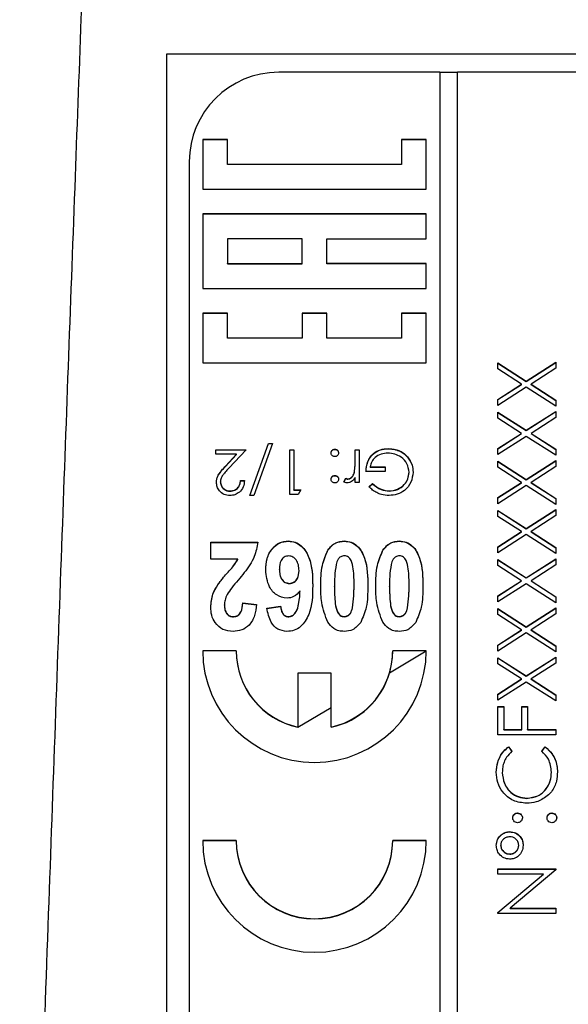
# Model space of a CAD drawing. Header units: millimetres. Extents: x 376 to 1489, y -51 to 902.
# Tile 22 of 30: x 1079 to 1092, y 433 to 455. Entities that reach past the tile are written whole.
import ezdxf

# ---------------------------------------------------------------- set-up
doc = ezdxf.new("R2010")
doc.units = ezdxf.units.MM

msp = doc.modelspace()

# ---------------------------------------------------------------- linework, layer by layer
at = {"color": 7, "linetype": 'Continuous', "lineweight": 25}
for p, q in [((1082.769, 454.527), (1103.769, 454.527)), ((1082.769, 416.973), (1082.769, 454.527)), ((1088.869, 454.112), (1085.269, 454.112)), ((1088.869, 454.112), (1088.869, 414.165)), ((1089.269, 454.106), (1088.869, 454.106)), ((1089.269, 414.165), (1089.269, 454.112)), ((1101.269, 454.112), (1089.269, 454.112)), ((1084.124, 452.608), (1083.569, 452.608)), ((1083.569, 452.608), (1083.569, 451.499)), ((1084.124, 452.603), (1083.569, 452.603)), ((1084.124, 452.053), (1084.124, 452.608)), ((1088.569, 452.608), (1088.013, 452.608)), ((1088.013, 452.608), (1088.013, 452.053)), ((1088.569, 452.603), (1088.013, 452.603)), ((1088.569, 451.499), (1088.569, 452.608)), ((1083.269, 452.114), (1083.269, 416.162)), ((1088.013, 452.053), (1084.124, 452.053)), ((1084.124, 452.048), (1084.124, 452.053)), ((1088.013, 452.048), (1084.124, 452.048)), ((1088.013, 452.048), (1088.013, 452.053)), ((1083.569, 451.499), (1088.569, 451.499)), ((1088.569, 450.944), (1083.569, 450.944)), ((1083.569, 450.944), (1083.569, 449.279)), ((1088.569, 450.939), (1083.569, 450.939)), ((1088.569, 450.389), (1088.569, 450.944)), ((1085.791, 450.389), (1084.124, 450.389)), ((1084.124, 450.389), (1084.124, 449.834)), ((1085.791, 449.834), (1085.791, 450.389)), ((1086.346, 449.834), (1086.346, 450.389)), ((1086.346, 450.389), (1088.569, 450.389)), ((1084.124, 449.829), (1084.124, 449.834)), ((1084.124, 449.834), (1085.791, 449.834)), ((1084.124, 449.829), (1085.791, 449.829)), ((1085.791, 449.829), (1085.791, 449.834)), ((1088.569, 449.834), (1086.346, 449.834)), ((1086.346, 449.829), (1086.346, 449.834)), ((1088.569, 449.829), (1086.346, 449.829)), ((1088.569, 449.279), (1088.569, 449.834)), ((1083.569, 449.279), (1088.569, 449.279)), ((1084.124, 448.724), (1083.569, 448.724)), ((1083.569, 448.724), (1083.569, 447.615)), ((1084.124, 448.719), (1083.569, 448.719)), ((1084.124, 448.17), (1084.124, 448.724)), ((1086.346, 448.724), (1085.791, 448.724)), ((1085.791, 448.724), (1085.791, 448.17)), ((1086.346, 448.719), (1085.791, 448.719)), ((1086.346, 448.17), (1086.346, 448.724)), ((1088.569, 448.724), (1088.013, 448.724)), ((1088.013, 448.724), (1088.013, 448.17)), ((1088.569, 448.719), (1088.013, 448.719)), ((1088.569, 447.615), (1088.569, 448.724)), ((1085.791, 448.17), (1084.124, 448.17)), ((1084.124, 448.164), (1084.124, 448.17)), ((1085.791, 448.164), (1084.124, 448.164)), ((1085.791, 448.164), (1085.791, 448.17)), ((1088.013, 448.17), (1086.346, 448.17)), ((1086.346, 448.164), (1086.346, 448.17)), ((1088.013, 448.164), (1086.346, 448.164)), ((1088.013, 448.164), (1088.013, 448.17)), ((1083.569, 447.615), (1088.569, 447.615)), ((1090.169, 447.612), (1090.806, 447.205)), ((1090.169, 447.478), (1090.169, 447.612)), ((1090.169, 447.607), (1090.806, 447.2)), ((1090.806, 447.205), (1091.469, 447.629)), ((1090.806, 447.2), (1091.469, 447.624)), ((1091.469, 447.629), (1091.469, 447.494)), ((1090.7, 447.138), (1090.169, 447.478)), ((1091.469, 447.494), (1090.911, 447.138)), ((1090.169, 446.798), (1090.7, 447.138)), ((1090.169, 446.793), (1090.7, 447.133)), ((1090.7, 447.133), (1090.7, 447.138)), ((1090.806, 447.2), (1090.806, 447.205)), ((1090.911, 447.138), (1091.469, 446.781)), ((1090.911, 447.133), (1090.911, 447.138)), ((1090.911, 447.133), (1091.469, 446.776)), ((1090.806, 447.071), (1090.169, 446.663)), ((1091.469, 446.647), (1090.806, 447.071)), ((1090.169, 446.663), (1090.169, 446.798)), ((1091.469, 446.781), (1091.469, 446.647)), ((1090.169, 446.514), (1090.806, 446.107)), ((1090.169, 446.379), (1090.169, 446.514)), ((1090.169, 446.508), (1090.806, 446.101)), ((1090.806, 446.107), (1091.469, 446.53)), ((1090.806, 446.101), (1091.469, 446.525)), ((1091.469, 446.53), (1091.469, 446.396)), ((1090.7, 446.039), (1090.169, 446.379)), ((1091.469, 446.396), (1090.911, 446.039)), ((1090.169, 445.699), (1090.7, 446.039)), ((1090.169, 445.694), (1090.7, 446.034)), ((1090.7, 446.034), (1090.7, 446.039)), ((1090.806, 446.101), (1090.806, 446.107)), ((1090.911, 446.039), (1091.469, 445.683)), ((1090.911, 446.034), (1090.911, 446.039)), ((1090.911, 446.034), (1091.469, 445.677)), ((1084.62, 444.649), (1085.038, 445.814)), ((1084.622, 444.649), (1085.038, 445.809)), ((1085.133, 445.814), (1084.714, 444.649)), ((1085.038, 445.814), (1085.133, 445.814)), ((1085.038, 445.809), (1085.038, 445.814)), ((1085.038, 445.809), (1085.131, 445.809)), ((1090.806, 445.972), (1090.169, 445.565)), ((1091.469, 445.548), (1090.806, 445.972)), ((1083.864, 445.673), (1084.543, 445.673)), ((1083.864, 445.571), (1083.864, 445.673)), ((1083.864, 445.668), (1084.538, 445.668)), ((1084.543, 445.673), (1084.155, 445.26)), ((1085.517, 445.673), (1085.607, 445.673)), ((1085.517, 444.674), (1085.517, 445.673)), ((1085.517, 445.668), (1085.607, 445.668)), ((1085.607, 445.673), (1085.607, 444.777)), ((1086.524, 445.681), (1086.524, 445.686)), ((1086.979, 445.673), (1087.069, 445.673)), ((1086.979, 445.428), (1086.979, 445.673)), ((1086.979, 445.668), (1087.069, 445.668)), ((1087.069, 445.673), (1087.069, 444.943)), ((1087.718, 445.693), (1087.718, 445.699)), ((1090.169, 445.565), (1090.169, 445.699)), ((1091.469, 445.683), (1091.469, 445.548)), ((1084.329, 445.571), (1083.864, 445.571)), ((1084.079, 445.304), (1084.329, 445.571)), ((1084.079, 445.299), (1084.329, 445.565)), ((1084.329, 445.565), (1084.329, 445.571)), ((1086.979, 445.423), (1086.979, 445.428)), ((1088.151, 445.505), (1088.151, 445.51)), ((1090.169, 445.415), (1090.806, 445.008)), ((1090.169, 445.281), (1090.169, 445.415)), ((1090.169, 445.41), (1090.806, 445.003)), ((1090.806, 445.008), (1091.469, 445.432)), ((1090.806, 445.003), (1091.469, 445.426)), ((1091.469, 445.432), (1091.469, 445.297)), ((1084.079, 445.299), (1084.079, 445.304)), ((1086.963, 445.172), (1086.963, 445.177)), ((1087.646, 445.186), (1087.223, 445.186)), ((1087.312, 445.289), (1087.646, 445.289)), ((1087.312, 445.284), (1087.312, 445.289)), ((1087.312, 445.284), (1087.646, 445.284)), ((1087.646, 445.289), (1087.646, 445.186)), ((1088.184, 445.164), (1088.184, 445.169)), ((1090.7, 444.941), (1090.169, 445.281)), ((1091.469, 445.297), (1090.911, 444.941)), ((1083.966, 444.948), (1083.966, 444.954)), ((1084.415, 444.982), (1084.505, 444.982)), ((1084.415, 444.976), (1084.415, 444.982)), ((1084.415, 444.976), (1084.505, 444.976)), ((1086.524, 445.092), (1086.524, 445.097)), ((1086.723, 444.955), (1086.772, 445.033)), ((1086.723, 444.95), (1086.772, 445.028)), ((1086.772, 445.028), (1086.772, 445.033)), ((1086.818, 445.015), (1086.818, 445.02)), ((1086.979, 444.943), (1086.979, 445.051)), ((1087.069, 444.943), (1086.979, 444.943)), ((1087.287, 444.845), (1087.364, 444.918)), ((1087.364, 444.912), (1087.364, 444.918)), ((1090.169, 444.601), (1090.7, 444.941)), ((1090.169, 444.596), (1090.7, 444.935)), ((1090.7, 444.935), (1090.7, 444.941)), ((1090.806, 445.003), (1090.806, 445.008)), ((1090.911, 444.941), (1091.469, 444.584)), ((1090.911, 444.935), (1090.911, 444.941)), ((1090.911, 444.935), (1091.469, 444.579)), ((1084.183, 444.746), (1084.183, 444.751)), ((1085.607, 444.777), (1085.761, 444.777)), ((1085.607, 444.772), (1085.607, 444.777)), ((1085.607, 444.772), (1085.758, 444.772)), ((1085.761, 444.777), (1085.702, 444.674)), ((1087.287, 444.84), (1087.364, 444.912)), ((1087.739, 444.746), (1087.739, 444.751)), ((1090.806, 444.874), (1090.169, 444.466)), ((1091.469, 444.45), (1090.806, 444.874)), ((1084.714, 444.649), (1084.62, 444.649)), ((1085.702, 444.674), (1085.517, 444.674)), ((1090.169, 444.466), (1090.169, 444.601)), ((1091.469, 444.584), (1091.469, 444.45)), ((1090.169, 444.316), (1090.806, 443.909)), ((1090.169, 444.182), (1090.169, 444.316)), ((1090.169, 444.311), (1090.806, 443.904)), ((1090.806, 443.909), (1091.469, 444.333)), ((1090.806, 443.904), (1091.469, 444.328)), ((1091.469, 444.333), (1091.469, 444.199)), ((1090.7, 443.842), (1090.169, 444.182)), ((1091.469, 444.199), (1090.911, 443.842)), ((1090.169, 443.502), (1090.7, 443.842)), ((1090.169, 443.497), (1090.7, 443.837)), ((1090.7, 443.837), (1090.7, 443.842)), ((1090.806, 443.904), (1090.806, 443.909)), ((1090.911, 443.842), (1091.469, 443.486)), ((1090.911, 443.837), (1090.911, 443.842)), ((1090.911, 443.837), (1091.469, 443.48)), ((1083.748, 443.607), (1084.799, 443.607)), ((1083.748, 443.223), (1083.748, 443.607)), ((1083.748, 443.602), (1084.799, 443.602)), ((1085.485, 443.628), (1085.485, 443.633)), ((1086.735, 443.628), (1086.735, 443.633)), ((1087.966, 443.628), (1087.966, 443.633)), ((1090.806, 443.775), (1090.169, 443.368)), ((1091.469, 443.351), (1090.806, 443.775)), ((1086.369, 443.425), (1086.369, 443.43)), ((1087.6, 443.425), (1087.6, 443.43)), ((1090.169, 443.368), (1090.169, 443.502)), ((1091.469, 443.486), (1091.469, 443.351)), ((1084.352, 443.223), (1083.748, 443.223)), ((1084.352, 443.218), (1084.352, 443.223)), ((1090.169, 443.218), (1090.806, 442.811)), ((1090.169, 443.083), (1090.169, 443.218)), ((1090.169, 443.213), (1090.806, 442.806)), ((1090.806, 442.811), (1091.469, 443.235)), ((1090.806, 442.806), (1091.469, 443.229)), ((1091.469, 443.235), (1091.469, 443.1)), ((1085.287, 442.996), (1085.287, 443.001)), ((1085.723, 442.967), (1085.723, 442.973)), ((1090.7, 442.744), (1090.169, 443.083)), ((1091.469, 443.1), (1090.911, 442.744)), ((1090.169, 442.404), (1090.7, 442.744)), ((1090.169, 442.398), (1090.7, 442.738)), ((1090.7, 442.738), (1090.7, 442.744)), ((1090.806, 442.806), (1090.806, 442.811)), ((1090.911, 442.744), (1091.469, 442.387)), ((1090.911, 442.738), (1090.911, 442.744)), ((1090.911, 442.738), (1091.469, 442.382)), ((1083.905, 442.649), (1083.905, 442.654)), ((1085.506, 442.68), (1085.506, 442.685)), ((1085.746, 442.515), (1085.746, 442.52)), ((1086.517, 442.617), (1086.517, 442.622)), ((1086.953, 442.617), (1086.953, 442.622)), ((1087.748, 442.617), (1087.748, 442.622)), ((1088.184, 442.617), (1088.184, 442.622)), ((1090.806, 442.676), (1090.169, 442.269)), ((1091.469, 442.253), (1090.806, 442.676)), ((1090.169, 442.269), (1090.169, 442.404)), ((1091.469, 442.387), (1091.469, 442.253)), ((1084.056, 442.2), (1084.056, 442.205)), ((1084.466, 442.25), (1084.774, 442.212)), ((1084.466, 442.245), (1084.466, 442.25)), ((1084.466, 442.245), (1084.774, 442.207)), ((1085.005, 442.131), (1085.312, 442.173)), ((1085.005, 442.126), (1085.312, 442.168)), ((1085.312, 442.168), (1085.312, 442.173)), ((1086.918, 442.134), (1086.918, 442.139)), ((1088.149, 442.134), (1088.149, 442.139)), ((1090.169, 442.119), (1090.806, 441.712)), ((1090.169, 441.985), (1090.169, 442.119)), ((1090.169, 442.114), (1090.806, 441.707)), ((1090.806, 441.712), (1091.469, 442.136)), ((1090.806, 441.707), (1091.469, 442.131)), ((1091.469, 442.136), (1091.469, 442.002)), ((1084.256, 441.938), (1084.256, 441.943)), ((1085.492, 441.938), (1085.492, 441.943)), ((1086.735, 441.938), (1086.735, 441.943)), ((1087.966, 441.938), (1087.966, 441.943)), ((1090.7, 441.645), (1090.169, 441.985)), ((1091.469, 442.002), (1090.911, 441.645)), ((1090.169, 441.305), (1090.7, 441.645)), ((1090.169, 441.3), (1090.7, 441.64)), ((1090.7, 441.64), (1090.7, 441.645)), ((1090.806, 441.707), (1090.806, 441.712)), ((1090.911, 441.645), (1091.469, 441.288)), ((1090.911, 441.64), (1090.911, 441.645)), ((1090.911, 441.64), (1091.469, 441.283)), ((1090.806, 441.578), (1090.169, 441.171)), ((1091.469, 441.154), (1090.806, 441.578)), ((1084.319, 441.179), (1083.569, 441.179)), ((1084.319, 441.174), (1083.569, 441.174)), ((1084.319, 441.174), (1084.319, 441.179)), ((1087.75, 440.687), (1088.569, 441.174)), ((1088.569, 441.179), (1087.819, 441.179)), ((1087.819, 441.174), (1087.819, 441.179)), ((1088.569, 441.174), (1087.819, 441.174)), ((1090.169, 441.171), (1090.169, 441.305)), ((1091.469, 441.288), (1091.469, 441.154)), ((1090.169, 441.021), (1090.806, 440.614)), ((1090.169, 440.886), (1090.169, 441.021)), ((1090.169, 441.016), (1090.806, 440.609)), ((1090.806, 440.614), (1091.469, 441.038)), ((1090.806, 440.609), (1091.469, 441.032)), ((1091.469, 441.038), (1091.469, 440.903)), ((1090.7, 440.547), (1090.169, 440.886)), ((1091.469, 440.903), (1090.911, 440.547)), ((1086.444, 440.68), (1085.694, 440.68)), ((1085.694, 440.68), (1085.694, 439.472)), ((1086.444, 440.674), (1085.694, 440.674)), ((1086.444, 439.472), (1086.444, 440.68)), ((1090.169, 440.207), (1090.7, 440.547)), ((1090.169, 440.201), (1090.7, 440.541)), ((1090.7, 440.541), (1090.7, 440.547)), ((1090.806, 440.609), (1090.806, 440.614)), ((1090.911, 440.547), (1091.469, 440.19)), ((1090.911, 440.541), (1090.911, 440.547)), ((1090.911, 440.541), (1091.469, 440.185)), ((1090.806, 440.479), (1090.169, 440.072)), ((1091.469, 440.055), (1090.806, 440.479)), ((1090.169, 440.072), (1090.169, 440.207)), ((1091.469, 440.19), (1091.469, 440.055)), ((1085.694, 439.467), (1086.444, 439.912)), ((1090.169, 439.931), (1090.302, 439.931)), ((1090.169, 439.298), (1090.169, 439.931)), ((1090.169, 439.925), (1090.302, 439.925)), ((1090.302, 439.931), (1090.302, 439.415)), ((1090.702, 439.931), (1090.835, 439.931)), ((1090.702, 439.415), (1090.702, 439.931)), ((1090.702, 439.925), (1090.835, 439.925)), ((1090.835, 439.931), (1090.835, 439.415)), ((1085.694, 439.467), (1085.694, 439.472)), ((1086.444, 439.467), (1086.444, 439.472)), ((1090.302, 439.415), (1090.702, 439.415)), ((1090.302, 439.41), (1090.302, 439.415)), ((1090.702, 439.41), (1090.702, 439.415)), ((1090.835, 439.415), (1091.469, 439.415)), ((1090.835, 439.41), (1090.835, 439.415)), ((1091.469, 439.415), (1091.469, 439.298)), ((1091.469, 439.298), (1090.169, 439.298)), ((1090.302, 439.41), (1090.702, 439.41)), ((1090.835, 439.41), (1091.469, 439.41)), ((1090.407, 439.032), (1090.485, 438.93)), ((1090.407, 439.027), (1090.407, 439.032)), ((1090.407, 439.027), (1090.485, 438.925)), ((1091.152, 438.93), (1091.229, 439.032)), ((1091.152, 438.925), (1091.229, 439.027)), ((1091.229, 439.027), (1091.229, 439.032)), ((1090.269, 438.453), (1090.269, 438.458)), ((1091.369, 438.461), (1091.369, 438.466)), ((1090.82, 437.878), (1090.82, 437.883)), ((1090.61, 437.545), (1090.61, 437.551)), ((1091.377, 437.545), (1091.377, 437.551)), ((1090.435, 437.129), (1090.435, 437.134)), ((1084.319, 436.935), (1083.569, 436.935)), ((1084.319, 436.93), (1083.569, 436.93)), ((1084.319, 436.93), (1084.319, 436.935)), ((1088.569, 436.935), (1087.819, 436.935)), ((1087.819, 436.93), (1087.819, 436.935)), ((1088.569, 436.93), (1087.819, 436.93)), ((1090.235, 436.824), (1090.235, 436.829)), ((1090.635, 436.823), (1090.635, 436.828)), ((1090.435, 436.63), (1090.435, 436.635)), ((1090.169, 436.302), (1091.469, 436.302)), ((1090.169, 436.186), (1090.169, 436.302)), ((1090.169, 436.297), (1091.469, 436.297)), ((1091.192, 436.186), (1090.169, 436.186)), ((1090.169, 435.328), (1091.192, 436.186)), ((1090.169, 435.323), (1091.192, 436.181)), ((1091.469, 436.276), (1090.448, 435.42)), ((1091.192, 436.181), (1091.192, 436.186)), ((1091.469, 436.302), (1091.469, 436.276)), ((1090.169, 435.304), (1090.169, 435.328)), ((1091.469, 435.304), (1090.169, 435.304)), ((1090.448, 435.42), (1091.469, 435.42)), ((1090.448, 435.415), (1090.448, 435.42)), ((1090.448, 435.415), (1091.469, 435.415)), ((1091.469, 435.42), (1091.469, 435.304))]:
    msp.add_line(p, q, dxfattribs=at)
for centre, radius, start, end in [((1085.267, 452.113), 1.999, 89.9617, 179.9616), ((1086.069, 441.182), 2.5, 180.0617, 359.9383), ((1086.067, 441.18), 1.748, 180.0276, 257.6737), ((1086.067, 441.175), 1.748, 180.0276, 257.6737), ((1086.07, 441.18), 1.748, 282.3263, 359.9724), ((1086.073, 441.174), 1.745, 343.8203, 359.9997), ((1086.07, 441.175), 1.749, 282.3379, 343.8005), ((1086.069, 436.937), 2.5, 180.0617, 359.9383), ((1086.069, 436.937), 1.75, 180.0617, 359.9383), ((1086.069, 436.931), 1.75, 180.0617, 359.9383)]:
    msp.add_arc(centre, radius, start, end, dxfattribs=at)
for points, knots in [([(1080.999, 459.324), (1080.904, 456.808), (1080.709, 451.622), (1080.416, 443.612), (1080.111, 435.142), (1079.796, 426.211), (1079.586, 420.103), (1079.477, 416.973)], [0, 0, 0, 0, 0.178264, 0.367396, 0.567396, 0.778264, 1, 1, 1, 1]), ([(1086.44, 445.603), (1086.442, 445.615), (1086.445, 445.639), (1086.468, 445.666), (1086.495, 445.683), (1086.514, 445.685), (1086.524, 445.686)], [0, 0, 0, 0, 0.279515, 0.559486, 0.779684, 1, 1, 1, 1]), ([(1086.44, 445.597), (1086.442, 445.61), (1086.445, 445.634), (1086.468, 445.661), (1086.495, 445.678), (1086.514, 445.68), (1086.524, 445.681)], [0, 0, 0, 0, 0.279515, 0.559486, 0.779684, 1, 1, 1, 1]), ([(1086.524, 445.519), (1086.511, 445.521), (1086.487, 445.524), (1086.46, 445.546), (1086.443, 445.574), (1086.441, 445.593), (1086.44, 445.603)], [0, 0, 0, 0, 0.279602, 0.559212, 0.779475, 1, 1, 1, 1]), ([(1086.524, 445.686), (1086.536, 445.684), (1086.561, 445.681), (1086.588, 445.659), (1086.604, 445.631), (1086.606, 445.612), (1086.607, 445.603)], [0, 0, 0, 0, 0.279628, 0.559268, 0.779583, 1, 1, 1, 1]), ([(1086.524, 445.681), (1086.536, 445.679), (1086.561, 445.676), (1086.588, 445.653), (1086.604, 445.626), (1086.606, 445.607), (1086.607, 445.597)], [0, 0, 0, 0, 0.279628, 0.559268, 0.779583, 1, 1, 1, 1]), ([(1086.607, 445.603), (1086.606, 445.59), (1086.603, 445.566), (1086.58, 445.539), (1086.553, 445.522), (1086.533, 445.52), (1086.524, 445.519)], [0, 0, 0, 0, 0.279576, 0.559284, 0.779552, 1, 1, 1, 1]), ([(1087.223, 445.186), (1087.229, 445.262), (1087.241, 445.412), (1087.367, 445.59), (1087.54, 445.686), (1087.659, 445.695), (1087.718, 445.699)], [0, 0, 0, 0, 0.280351, 0.559367, 0.779371, 1, 1, 1, 1]), ([(1087.223, 445.181), (1087.229, 445.257), (1087.241, 445.407), (1087.367, 445.585), (1087.54, 445.681), (1087.659, 445.689), (1087.718, 445.693)], [0, 0, 0, 0, 0.280351, 0.559367, 0.779371, 1, 1, 1, 1]), ([(1087.71, 445.596), (1087.658, 445.592), (1087.555, 445.584), (1087.429, 445.51), (1087.341, 445.407), (1087.322, 445.328), (1087.312, 445.289)], [0, 0, 0, 0, 0.280258, 0.55994, 0.779939, 1, 1, 1, 1]), ([(1088.184, 445.169), (1088.174, 445.235), (1088.153, 445.367), (1088.021, 445.507), (1087.866, 445.584), (1087.762, 445.592), (1087.71, 445.596)], [0, 0, 0, 0, 0.2790509, 0.5585815, 0.779235, 1, 1, 1, 1]), ([(1087.718, 445.699), (1087.773, 445.695), (1087.865, 445.69), (1087.985, 445.645), (1088.077, 445.588), (1088.127, 445.536), (1088.151, 445.51)], [0, 0, 0, 0, 0.339789, 0.559872, 0.779908, 1, 1, 1, 1]), ([(1087.718, 445.693), (1087.773, 445.69), (1087.865, 445.685), (1087.985, 445.64), (1088.077, 445.583), (1088.127, 445.531), (1088.151, 445.505)], [0, 0, 0, 0, 0.339789, 0.559872, 0.779908, 1, 1, 1, 1]), ([(1086.963, 445.177), (1086.969, 445.224), (1086.979, 445.307), (1086.979, 445.391), (1086.979, 445.428)], [0, 0, 0, 0, 0.5596373, 1, 1, 1, 1]), ([(1086.963, 445.172), (1086.969, 445.219), (1086.979, 445.302), (1086.979, 445.386), (1086.979, 445.423)], [0, 0, 0, 0, 0.559637, 1, 1, 1, 1]), ([(1088.151, 445.51), (1088.191, 445.453), (1088.261, 445.351), (1088.27, 445.227), (1088.274, 445.173)], [0, 0, 0, 0, 0.559317, 1, 1, 1, 1]), ([(1088.151, 445.505), (1088.191, 445.447), (1088.261, 445.345), (1088.27, 445.222), (1088.274, 445.168)], [0, 0, 0, 0, 0.559317, 1, 1, 1, 1]), ([(1083.876, 444.946), (1083.882, 444.994), (1083.892, 445.073), (1083.957, 445.164), (1084.015, 445.236), (1084.058, 445.281), (1084.079, 445.304)], [0, 0, 0, 0, 0.338375, 0.558753, 0.77936, 1, 1, 1, 1]), ([(1083.876, 444.94), (1083.882, 444.988), (1083.892, 445.068), (1083.957, 445.159), (1084.015, 445.231), (1084.058, 445.276), (1084.079, 445.299)], [0, 0, 0, 0, 0.338375, 0.558753, 0.7793598, 1, 1, 1, 1]), ([(1084.155, 445.26), (1084.126, 445.229), (1084.079, 445.179), (1084.018, 445.106), (1083.974, 445.035), (1083.969, 444.981), (1083.966, 444.954)], [0, 0, 0, 0, 0.340542, 0.56085, 0.780599, 1, 1, 1, 1]), ([(1086.818, 445.02), (1086.839, 445.025), (1086.881, 445.034), (1086.936, 445.093), (1086.953, 445.145), (1086.963, 445.177)], [0, 0, 0, 0, 0.278435, 0.558783, 1, 1, 1, 1]), ([(1086.818, 445.015), (1086.839, 445.019), (1086.881, 445.028), (1086.936, 445.087), (1086.953, 445.14), (1086.963, 445.172)], [0, 0, 0, 0, 0.278435, 0.558783, 1, 1, 1, 1]), ([(1088.274, 445.173), (1088.264, 445.095), (1088.244, 444.938), (1088.1, 444.763), (1087.921, 444.664), (1087.798, 444.654), (1087.736, 444.649)], [0, 0, 0, 0, 0.279585, 0.559075, 0.779415, 1, 1, 1, 1]), ([(1087.739, 444.751), (1087.802, 444.759), (1087.929, 444.774), (1088.076, 444.881), (1088.167, 445.02), (1088.178, 445.12), (1088.184, 445.169)], [0, 0, 0, 0, 0.279854, 0.559567, 0.779843, 1, 1, 1, 1]), ([(1087.739, 444.746), (1087.802, 444.754), (1087.929, 444.769), (1088.076, 444.876), (1088.167, 445.015), (1088.178, 445.114), (1088.184, 445.164)], [0, 0, 0, 0, 0.279854, 0.559567, 0.779843, 1, 1, 1, 1]), ([(1084.178, 444.649), (1084.134, 444.653), (1084.045, 444.661), (1083.946, 444.742), (1083.886, 444.841), (1083.88, 444.911), (1083.876, 444.946)], [0, 0, 0, 0, 0.279891, 0.559188, 0.779573, 1, 1, 1, 1]), ([(1083.966, 444.954), (1083.97, 444.923), (1083.979, 444.861), (1084.04, 444.796), (1084.11, 444.757), (1084.159, 444.753), (1084.183, 444.751)], [0, 0, 0, 0, 0.279126, 0.558978, 0.77935, 1, 1, 1, 1]), ([(1083.966, 444.948), (1083.97, 444.918), (1083.979, 444.856), (1084.04, 444.79), (1084.11, 444.752), (1084.159, 444.748), (1084.183, 444.746)], [0, 0, 0, 0, 0.279126, 0.558978, 0.77935, 1, 1, 1, 1]), ([(1084.505, 444.982), (1084.499, 444.933), (1084.487, 444.836), (1084.402, 444.725), (1084.293, 444.658), (1084.217, 444.652), (1084.178, 444.649)], [0, 0, 0, 0, 0.280029, 0.559515, 0.779668, 1, 1, 1, 1]), ([(1084.183, 444.751), (1084.217, 444.755), (1084.285, 444.762), (1084.363, 444.824), (1084.404, 444.902), (1084.411, 444.955), (1084.415, 444.982)], [0, 0, 0, 0, 0.279693, 0.55878, 0.779138, 1, 1, 1, 1]), ([(1084.183, 444.746), (1084.217, 444.749), (1084.285, 444.756), (1084.363, 444.819), (1084.404, 444.897), (1084.411, 444.95), (1084.415, 444.976)], [0, 0, 0, 0, 0.2796925, 0.5587805, 0.7791383, 1, 1, 1, 1]), ([(1086.44, 445.014), (1086.442, 445.026), (1086.445, 445.051), (1086.468, 445.078), (1086.495, 445.094), (1086.514, 445.096), (1086.524, 445.097)], [0, 0, 0, 0, 0.279517, 0.559326, 0.779544, 1, 1, 1, 1]), ([(1086.44, 445.008), (1086.442, 445.021), (1086.445, 445.045), (1086.468, 445.072), (1086.495, 445.089), (1086.514, 445.091), (1086.524, 445.092)], [0, 0, 0, 0, 0.279517, 0.559326, 0.779544, 1, 1, 1, 1]), ([(1086.524, 444.93), (1086.511, 444.932), (1086.487, 444.935), (1086.46, 444.957), (1086.443, 444.985), (1086.441, 445.004), (1086.44, 445.014)], [0, 0, 0, 0, 0.279602, 0.559212, 0.779475, 1, 1, 1, 1]), ([(1086.524, 445.097), (1086.536, 445.095), (1086.561, 445.093), (1086.588, 445.07), (1086.605, 445.043), (1086.606, 445.023), (1086.607, 445.014)], [0, 0, 0, 0, 0.279647, 0.559299, 0.779615, 1, 1, 1, 1]), ([(1086.524, 445.092), (1086.536, 445.09), (1086.561, 445.087), (1086.588, 445.065), (1086.605, 445.037), (1086.606, 445.018), (1086.607, 445.008)], [0, 0, 0, 0, 0.279647, 0.559299, 0.779615, 1, 1, 1, 1]), ([(1086.607, 445.014), (1086.606, 445.001), (1086.603, 444.977), (1086.58, 444.95), (1086.553, 444.933), (1086.533, 444.931), (1086.524, 444.93)], [0, 0, 0, 0, 0.279539, 0.559327, 0.779689, 1, 1, 1, 1]), ([(1086.801, 444.93), (1086.785, 444.932), (1086.757, 444.936), (1086.733, 444.949), (1086.723, 444.955)], [0, 0, 0, 0, 0.559243, 1, 1, 1, 1]), ([(1086.772, 445.033), (1086.78, 445.029), (1086.795, 445.022), (1086.811, 445.021), (1086.818, 445.02)], [0, 0, 0, 0, 0.560396, 1, 1, 1, 1]), ([(1086.772, 445.028), (1086.78, 445.024), (1086.795, 445.017), (1086.811, 445.016), (1086.818, 445.015)], [0, 0, 0, 0, 0.560396, 1, 1, 1, 1]), ([(1086.979, 445.051), (1086.954, 445.016), (1086.919, 444.968), (1086.85, 444.935), (1086.817, 444.932), (1086.801, 444.93)], [0, 0, 0, 0, 0.558841, 0.779474, 1, 1, 1, 1]), ([(1087.364, 444.918), (1087.425, 444.867), (1087.536, 444.776), (1087.677, 444.759), (1087.739, 444.751)], [0, 0, 0, 0, 0.5598098, 1, 1, 1, 1]), ([(1087.736, 444.649), (1087.679, 444.653), (1087.584, 444.66), (1087.462, 444.71), (1087.368, 444.769), (1087.314, 444.82), (1087.287, 444.845)], [0, 0, 0, 0, 0.339527, 0.559586, 0.779731, 1, 1, 1, 1]), ([(1087.364, 444.912), (1087.425, 444.862), (1087.536, 444.771), (1087.677, 444.754), (1087.739, 444.746)], [0, 0, 0, 0, 0.55981, 1, 1, 1, 1]), ([(1084.799, 443.607), (1084.781, 443.498), (1084.752, 443.318), (1084.626, 443.096), (1084.5, 442.923), (1084.409, 442.813), (1084.364, 442.758)], [0, 0, 0, 0, 0.33935, 0.559373, 0.779669, 1, 1, 1, 1]), ([(1084.979, 442.981), (1084.984, 443.068), (1084.994, 443.241), (1085.105, 443.459), (1085.28, 443.61), (1085.416, 443.625), (1085.485, 443.633)], [0, 0, 0, 0, 0.2808976, 0.5606257, 0.7803382, 1, 1, 1, 1]), ([(1084.979, 442.976), (1084.984, 443.063), (1084.994, 443.235), (1085.105, 443.454), (1085.28, 443.605), (1085.416, 443.62), (1085.485, 443.628)], [0, 0, 0, 0, 0.280898, 0.560626, 0.780338, 1, 1, 1, 1]), ([(1085.485, 443.633), (1085.538, 443.628), (1085.644, 443.617), (1085.824, 443.497), (1086.02, 443.17), (1086.026, 442.849), (1086.03, 442.635)], [0, 0, 0, 0, 0.125109, 0.250273, 0.499351, 1, 1, 1, 1]), ([(1085.485, 443.628), (1085.538, 443.622), (1085.644, 443.612), (1085.824, 443.492), (1086.02, 443.165), (1086.026, 442.844), (1086.03, 442.63)], [0, 0, 0, 0, 0.125109, 0.250273, 0.499351, 1, 1, 1, 1]), ([(1086.369, 443.43), (1086.423, 443.495), (1086.52, 443.611), (1086.669, 443.626), (1086.735, 443.633)], [0, 0, 0, 0, 0.558803, 1, 1, 1, 1]), ([(1086.369, 443.425), (1086.423, 443.49), (1086.52, 443.606), (1086.669, 443.621), (1086.735, 443.628)], [0, 0, 0, 0, 0.5588026, 1, 1, 1, 1]), ([(1086.735, 443.633), (1086.789, 443.628), (1086.896, 443.617), (1087.077, 443.496), (1087.257, 443.154), (1087.26, 442.833), (1087.261, 442.618)], [0, 0, 0, 0, 0.1251297, 0.2501884, 0.4988007, 1, 1, 1, 1]), ([(1086.735, 443.628), (1086.789, 443.623), (1086.896, 443.612), (1087.077, 443.49), (1087.257, 443.149), (1087.26, 442.828), (1087.261, 442.613)], [0, 0, 0, 0, 0.12513, 0.250188, 0.498801, 1, 1, 1, 1]), ([(1087.6, 443.43), (1087.654, 443.495), (1087.751, 443.611), (1087.9, 443.626), (1087.966, 443.633)], [0, 0, 0, 0, 0.558803, 1, 1, 1, 1]), ([(1087.6, 443.425), (1087.654, 443.49), (1087.751, 443.606), (1087.9, 443.621), (1087.966, 443.628)], [0, 0, 0, 0, 0.558803, 1, 1, 1, 1]), ([(1087.966, 443.633), (1088.02, 443.628), (1088.126, 443.617), (1088.308, 443.496), (1088.488, 443.154), (1088.49, 442.833), (1088.492, 442.618)], [0, 0, 0, 0, 0.12513, 0.250188, 0.498801, 1, 1, 1, 1]), ([(1087.966, 443.628), (1088.02, 443.623), (1088.126, 443.612), (1088.308, 443.49), (1088.488, 443.149), (1088.49, 442.828), (1088.492, 442.613)], [0, 0, 0, 0, 0.12513, 0.250188, 0.498801, 1, 1, 1, 1]), ([(1086.21, 442.622), (1086.21, 442.779), (1086.212, 443.06), (1086.321, 443.317), (1086.369, 443.43)], [0, 0, 0, 0, 0.561137, 1, 1, 1, 1]), ([(1086.21, 442.617), (1086.21, 442.774), (1086.212, 443.055), (1086.321, 443.312), (1086.369, 443.425)], [0, 0, 0, 0, 0.561137, 1, 1, 1, 1]), ([(1087.44, 442.622), (1087.441, 442.779), (1087.443, 443.06), (1087.552, 443.317), (1087.6, 443.43)], [0, 0, 0, 0, 0.561137, 1, 1, 1, 1]), ([(1087.44, 442.617), (1087.441, 442.774), (1087.443, 443.055), (1087.552, 443.312), (1087.6, 443.425)], [0, 0, 0, 0, 0.561137, 1, 1, 1, 1]), ([(1083.905, 442.654), (1083.954, 442.72), (1084.036, 442.828), (1084.163, 442.967), (1084.273, 443.084), (1084.326, 443.177), (1084.352, 443.223)], [0, 0, 0, 0, 0.339945, 0.56012, 0.780287, 1, 1, 1, 1]), ([(1083.905, 442.649), (1083.954, 442.715), (1084.036, 442.823), (1084.163, 442.962), (1084.273, 443.079), (1084.326, 443.172), (1084.352, 443.218)], [0, 0, 0, 0, 0.3399446, 0.5601197, 0.7802865, 1, 1, 1, 1]), ([(1085.491, 443.3), (1085.456, 443.295), (1085.388, 443.284), (1085.293, 443.174), (1085.289, 443.07), (1085.287, 443.001)], [0, 0, 0, 0, 0.249702, 0.499814, 1, 1, 1, 1]), ([(1085.723, 442.973), (1085.721, 443.014), (1085.717, 443.098), (1085.668, 443.205), (1085.589, 443.283), (1085.523, 443.294), (1085.491, 443.3)], [0, 0, 0, 0, 0.280998, 0.560646, 0.780915, 1, 1, 1, 1]), ([(1086.735, 443.3), (1086.708, 443.296), (1086.653, 443.288), (1086.581, 443.214), (1086.563, 443.146), (1086.552, 443.104)], [0, 0, 0, 0, 0.279177, 0.558619, 1, 1, 1, 1]), ([(1086.953, 442.622), (1086.954, 442.751), (1086.954, 442.945), (1086.911, 443.154), (1086.864, 443.239), (1086.828, 443.273), (1086.784, 443.296), (1086.752, 443.299), (1086.735, 443.3)], [0, 0, 0, 0, 0.50053, 0.75007, 0.812672, 0.875017, 0.937485, 1, 1, 1, 1]), ([(1087.966, 443.3), (1087.939, 443.296), (1087.884, 443.288), (1087.812, 443.214), (1087.794, 443.146), (1087.783, 443.104)], [0, 0, 0, 0, 0.279177, 0.558619, 1, 1, 1, 1]), ([(1088.184, 442.622), (1088.184, 442.751), (1088.185, 442.945), (1088.142, 443.154), (1088.094, 443.239), (1088.059, 443.273), (1088.015, 443.296), (1087.982, 443.299), (1087.966, 443.3)], [0, 0, 0, 0, 0.50053, 0.75007, 0.812672, 0.875017, 0.937485, 1, 1, 1, 1]), ([(1085.455, 442.352), (1085.374, 442.368), (1085.211, 442.4), (1085.016, 442.643), (1084.993, 442.853), (1084.979, 442.981)], [0, 0, 0, 0, 0.2786665, 0.5597136, 1, 1, 1, 1]), ([(1085.287, 443.001), (1085.288, 442.961), (1085.291, 442.88), (1085.331, 442.772), (1085.411, 442.698), (1085.474, 442.69), (1085.506, 442.685)], [0, 0, 0, 0, 0.281199, 0.560681, 0.780502, 1, 1, 1, 1]), ([(1085.287, 442.996), (1085.288, 442.956), (1085.291, 442.875), (1085.331, 442.767), (1085.411, 442.693), (1085.474, 442.685), (1085.506, 442.68)], [0, 0, 0, 0, 0.281199, 0.560681, 0.780502, 1, 1, 1, 1]), ([(1085.506, 442.685), (1085.544, 442.692), (1085.619, 442.704), (1085.712, 442.815), (1085.718, 442.913), (1085.723, 442.973)], [0, 0, 0, 0, 0.2791317, 0.5592413, 1, 1, 1, 1]), ([(1085.506, 442.68), (1085.544, 442.687), (1085.619, 442.699), (1085.712, 442.81), (1085.718, 442.908), (1085.723, 442.967)], [0, 0, 0, 0, 0.279132, 0.559241, 1, 1, 1, 1]), ([(1086.552, 443.104), (1086.54, 443.014), (1086.517, 442.855), (1086.517, 442.693), (1086.517, 442.622)], [0, 0, 0, 0, 0.559708, 1, 1, 1, 1]), ([(1087.783, 443.104), (1087.77, 443.014), (1087.748, 442.855), (1087.748, 442.693), (1087.748, 442.622)], [0, 0, 0, 0, 0.559708, 1, 1, 1, 1]), ([(1084.364, 442.758), (1084.314, 442.7), (1084.226, 442.597), (1084.151, 442.485), (1084.117, 442.436)], [0, 0, 0, 0, 0.560211, 1, 1, 1, 1]), ([(1083.748, 442.153), (1083.758, 442.253), (1083.775, 442.432), (1083.865, 442.586), (1083.905, 442.654)], [0, 0, 0, 0, 0.559099, 1, 1, 1, 1]), ([(1083.748, 442.148), (1083.758, 442.248), (1083.775, 442.426), (1083.865, 442.581), (1083.905, 442.649)], [0, 0, 0, 0, 0.559099, 1, 1, 1, 1]), ([(1086.03, 442.635), (1086.026, 442.413), (1086.019, 442.081), (1085.809, 441.742), (1085.618, 441.625), (1085.508, 441.615), (1085.453, 441.61)], [0, 0, 0, 0, 0.500588, 0.749619, 0.874794, 1, 1, 1, 1]), ([(1085.746, 442.52), (1085.703, 442.468), (1085.626, 442.375), (1085.507, 442.359), (1085.455, 442.352)], [0, 0, 0, 0, 0.560019, 1, 1, 1, 1]), ([(1085.492, 441.943), (1085.52, 441.947), (1085.578, 441.957), (1085.661, 442.042), (1085.731, 442.233), (1085.74, 442.405), (1085.746, 442.52)], [0, 0, 0, 0, 0.124187, 0.249061, 0.498254, 1, 1, 1, 1]), ([(1085.492, 441.938), (1085.52, 441.942), (1085.578, 441.952), (1085.661, 442.037), (1085.731, 442.228), (1085.74, 442.4), (1085.746, 442.515)], [0, 0, 0, 0, 0.124187, 0.249061, 0.498254, 1, 1, 1, 1]), ([(1086.368, 441.815), (1086.311, 441.96), (1086.211, 442.221), (1086.21, 442.499), (1086.21, 442.622)], [0, 0, 0, 0, 0.558267, 1, 1, 1, 1]), ([(1086.517, 442.622), (1086.518, 442.493), (1086.519, 442.299), (1086.561, 442.074), (1086.628, 441.977), (1086.687, 441.947), (1086.719, 441.944), (1086.735, 441.943)], [0, 0, 0, 0, 0.501059, 0.75088, 0.874945, 0.937481, 1, 1, 1, 1]), ([(1086.517, 442.617), (1086.518, 442.488), (1086.519, 442.294), (1086.561, 442.068), (1086.628, 441.972), (1086.687, 441.942), (1086.719, 441.939), (1086.735, 441.938)], [0, 0, 0, 0, 0.5010591, 0.7508804, 0.8749448, 0.9374812, 1, 1, 1, 1]), ([(1086.918, 442.139), (1086.931, 442.229), (1086.954, 442.389), (1086.953, 442.551), (1086.953, 442.622)], [0, 0, 0, 0, 0.559712, 1, 1, 1, 1]), ([(1086.918, 442.134), (1086.931, 442.223), (1086.954, 442.384), (1086.953, 442.546), (1086.953, 442.617)], [0, 0, 0, 0, 0.5597115, 1, 1, 1, 1]), ([(1087.261, 442.618), (1087.26, 442.461), (1087.259, 442.182), (1087.15, 441.925), (1087.102, 441.813)], [0, 0, 0, 0, 0.561126, 1, 1, 1, 1]), ([(1087.598, 441.815), (1087.542, 441.96), (1087.442, 442.221), (1087.441, 442.499), (1087.44, 442.622)], [0, 0, 0, 0, 0.558267, 1, 1, 1, 1]), ([(1087.748, 442.622), (1087.749, 442.493), (1087.749, 442.299), (1087.792, 442.074), (1087.858, 441.977), (1087.917, 441.947), (1087.95, 441.944), (1087.966, 441.943)], [0, 0, 0, 0, 0.501059, 0.75088, 0.874945, 0.937481, 1, 1, 1, 1]), ([(1087.748, 442.617), (1087.749, 442.488), (1087.749, 442.294), (1087.792, 442.068), (1087.858, 441.972), (1087.917, 441.942), (1087.95, 441.939), (1087.966, 441.938)], [0, 0, 0, 0, 0.5010591, 0.7508804, 0.8749448, 0.9374812, 1, 1, 1, 1]), ([(1088.149, 442.139), (1088.162, 442.229), (1088.184, 442.389), (1088.184, 442.551), (1088.184, 442.622)], [0, 0, 0, 0, 0.559712, 1, 1, 1, 1]), ([(1088.149, 442.134), (1088.162, 442.223), (1088.184, 442.384), (1088.184, 442.546), (1088.184, 442.617)], [0, 0, 0, 0, 0.559712, 1, 1, 1, 1]), ([(1088.492, 442.618), (1088.491, 442.461), (1088.49, 442.182), (1088.381, 441.925), (1088.333, 441.813)], [0, 0, 0, 0, 0.561126, 1, 1, 1, 1]), ([(1084.117, 442.436), (1084.098, 442.395), (1084.064, 442.321), (1084.058, 442.24), (1084.056, 442.205)], [0, 0, 0, 0, 0.559914, 1, 1, 1, 1]), ([(1084.249, 441.61), (1084.17, 441.617), (1084.013, 441.632), (1083.847, 441.788), (1083.76, 441.97), (1083.752, 442.092), (1083.748, 442.153)], [0, 0, 0, 0, 0.279686, 0.558598, 0.779111, 1, 1, 1, 1]), ([(1084.056, 442.205), (1084.057, 442.17), (1084.06, 442.101), (1084.1, 442.009), (1084.173, 441.95), (1084.228, 441.945), (1084.256, 441.943)], [0, 0, 0, 0, 0.280885, 0.560496, 0.779917, 1, 1, 1, 1]), ([(1084.056, 442.2), (1084.057, 442.165), (1084.06, 442.095), (1084.1, 442.004), (1084.173, 441.945), (1084.228, 441.94), (1084.256, 441.938)], [0, 0, 0, 0, 0.280885, 0.560496, 0.779917, 1, 1, 1, 1]), ([(1084.774, 442.212), (1084.764, 442.129), (1084.744, 441.964), (1084.632, 441.751), (1084.446, 441.628), (1084.315, 441.616), (1084.249, 441.61)], [0, 0, 0, 0, 0.281105, 0.560182, 0.779967, 1, 1, 1, 1]), ([(1084.256, 441.943), (1084.291, 441.948), (1084.344, 441.955), (1084.397, 442.002), (1084.454, 442.091), (1084.461, 442.179), (1084.466, 442.25)], [0, 0, 0, 0, 0.248696, 0.374368, 0.499925, 1, 1, 1, 1]), ([(1084.256, 441.938), (1084.291, 441.942), (1084.344, 441.95), (1084.397, 441.997), (1084.454, 442.085), (1084.461, 442.174), (1084.466, 442.245)], [0, 0, 0, 0, 0.248696, 0.374368, 0.499925, 1, 1, 1, 1]), ([(1085.453, 441.61), (1085.382, 441.62), (1085.239, 441.64), (1085.061, 441.842), (1085.026, 442.022), (1085.005, 442.131)], [0, 0, 0, 0, 0.279169, 0.559101, 1, 1, 1, 1]), ([(1085.312, 442.173), (1085.316, 442.143), (1085.324, 442.083), (1085.358, 442.004), (1085.42, 441.951), (1085.468, 441.945), (1085.492, 441.943)], [0, 0, 0, 0, 0.281004, 0.560864, 0.780418, 1, 1, 1, 1]), ([(1085.312, 442.168), (1085.316, 442.138), (1085.324, 442.078), (1085.358, 441.999), (1085.42, 441.946), (1085.468, 441.94), (1085.492, 441.938)], [0, 0, 0, 0, 0.281004, 0.560864, 0.780418, 1, 1, 1, 1]), ([(1086.735, 441.943), (1086.763, 441.947), (1086.817, 441.955), (1086.889, 442.029), (1086.907, 442.097), (1086.918, 442.139)], [0, 0, 0, 0, 0.279177, 0.558619, 1, 1, 1, 1]), ([(1086.735, 441.938), (1086.763, 441.942), (1086.817, 441.95), (1086.889, 442.024), (1086.907, 442.092), (1086.918, 442.134)], [0, 0, 0, 0, 0.279177, 0.558619, 1, 1, 1, 1]), ([(1087.966, 441.943), (1087.993, 441.947), (1088.048, 441.955), (1088.12, 442.029), (1088.138, 442.097), (1088.149, 442.139)], [0, 0, 0, 0, 0.279177, 0.558619, 1, 1, 1, 1]), ([(1087.966, 441.938), (1087.993, 441.942), (1088.048, 441.95), (1088.12, 442.024), (1088.138, 442.092), (1088.149, 442.134)], [0, 0, 0, 0, 0.279177, 0.558619, 1, 1, 1, 1]), ([(1086.735, 441.61), (1086.694, 441.613), (1086.612, 441.618), (1086.474, 441.68), (1086.408, 441.764), (1086.368, 441.815)], [0, 0, 0, 0, 0.280581, 0.560896, 1, 1, 1, 1]), ([(1087.102, 441.813), (1087.048, 441.748), (1086.95, 441.631), (1086.801, 441.616), (1086.735, 441.61)], [0, 0, 0, 0, 0.558803, 1, 1, 1, 1]), ([(1087.966, 441.61), (1087.925, 441.613), (1087.843, 441.618), (1087.705, 441.68), (1087.639, 441.764), (1087.598, 441.815)], [0, 0, 0, 0, 0.280581, 0.560896, 1, 1, 1, 1]), ([(1088.333, 441.813), (1088.278, 441.748), (1088.181, 441.631), (1088.032, 441.616), (1087.966, 441.61)], [0, 0, 0, 0, 0.558803, 1, 1, 1, 1]), ([(1090.135, 438.465), (1090.14, 438.54), (1090.149, 438.662), (1090.216, 438.819), (1090.296, 438.94), (1090.37, 439.001), (1090.407, 439.032)], [0, 0, 0, 0, 0.33969, 0.55984, 0.77993, 1, 1, 1, 1]), ([(1090.135, 438.46), (1090.14, 438.534), (1090.149, 438.657), (1090.216, 438.814), (1090.296, 438.935), (1090.37, 438.996), (1090.407, 439.027)], [0, 0, 0, 0, 0.33969, 0.55984, 0.77993, 1, 1, 1, 1]), ([(1091.229, 439.032), (1091.285, 438.982), (1091.376, 438.901), (1091.454, 438.749), (1091.496, 438.61), (1091.5, 438.515), (1091.502, 438.467)], [0, 0, 0, 0, 0.339341, 0.559515, 0.77972, 1, 1, 1, 1]), ([(1091.229, 439.027), (1091.285, 438.977), (1091.376, 438.896), (1091.454, 438.743), (1091.496, 438.605), (1091.5, 438.51), (1091.502, 438.462)], [0, 0, 0, 0, 0.3393414, 0.5595148, 0.7797196, 1, 1, 1, 1]), ([(1090.485, 438.93), (1090.441, 438.888), (1090.368, 438.818), (1090.306, 438.691), (1090.274, 438.577), (1090.27, 438.498), (1090.269, 438.458)], [0, 0, 0, 0, 0.339327, 0.559466, 0.779727, 1, 1, 1, 1]), ([(1091.369, 438.466), (1091.356, 438.567), (1091.334, 438.746), (1091.208, 438.874), (1091.152, 438.93)], [0, 0, 0, 0, 0.558772, 1, 1, 1, 1]), ([(1090.811, 437.767), (1090.709, 437.779), (1090.505, 437.802), (1090.282, 437.995), (1090.153, 438.226), (1090.141, 438.385), (1090.135, 438.465)], [0, 0, 0, 0, 0.279512, 0.55908, 0.779374, 1, 1, 1, 1]), ([(1090.269, 438.458), (1090.278, 438.375), (1090.297, 438.209), (1090.438, 438.016), (1090.624, 437.901), (1090.755, 437.889), (1090.82, 437.883)], [0, 0, 0, 0, 0.279856, 0.559519, 0.779686, 1, 1, 1, 1]), ([(1090.269, 438.453), (1090.278, 438.37), (1090.297, 438.204), (1090.438, 438.011), (1090.624, 437.896), (1090.755, 437.884), (1090.82, 437.878)], [0, 0, 0, 0, 0.279856, 0.559519, 0.779686, 1, 1, 1, 1]), ([(1090.82, 437.883), (1090.904, 437.893), (1091.072, 437.913), (1091.253, 438.076), (1091.355, 438.269), (1091.364, 438.4), (1091.369, 438.466)], [0, 0, 0, 0, 0.279434, 0.558921, 0.779283, 1, 1, 1, 1]), ([(1090.82, 437.878), (1090.904, 437.888), (1091.072, 437.908), (1091.253, 438.071), (1091.355, 438.263), (1091.364, 438.395), (1091.369, 438.461)], [0, 0, 0, 0, 0.279434, 0.558921, 0.779283, 1, 1, 1, 1]), ([(1091.502, 438.467), (1091.498, 438.399), (1091.492, 438.286), (1091.438, 438.138), (1091.37, 438.023), (1091.307, 437.962), (1091.275, 437.932)], [0, 0, 0, 0, 0.339838, 0.559927, 0.779959, 1, 1, 1, 1]), ([(1091.275, 437.932), (1091.196, 437.878), (1091.055, 437.782), (1090.886, 437.771), (1090.811, 437.767)], [0, 0, 0, 0, 0.559029, 1, 1, 1, 1]), ([(1090.502, 437.442), (1090.504, 437.458), (1090.507, 437.49), (1090.537, 437.525), (1090.573, 437.548), (1090.598, 437.55), (1090.61, 437.551)], [0, 0, 0, 0, 0.279602, 0.559212, 0.779475, 1, 1, 1, 1]), ([(1090.502, 437.437), (1090.504, 437.453), (1090.507, 437.485), (1090.537, 437.52), (1090.573, 437.542), (1090.598, 437.544), (1090.61, 437.545)], [0, 0, 0, 0, 0.279602, 0.559212, 0.779475, 1, 1, 1, 1]), ([(1090.61, 437.334), (1090.594, 437.336), (1090.562, 437.34), (1090.527, 437.369), (1090.505, 437.405), (1090.503, 437.43), (1090.502, 437.442)], [0, 0, 0, 0, 0.279585, 0.559454, 0.779697, 1, 1, 1, 1]), ([(1090.61, 437.551), (1090.626, 437.549), (1090.658, 437.545), (1090.694, 437.515), (1090.715, 437.48), (1090.718, 437.455), (1090.719, 437.442)], [0, 0, 0, 0, 0.279517, 0.559326, 0.779544, 1, 1, 1, 1]), ([(1090.61, 437.545), (1090.626, 437.544), (1090.658, 437.54), (1090.694, 437.51), (1090.715, 437.475), (1090.718, 437.45), (1090.719, 437.437)], [0, 0, 0, 0, 0.279517, 0.559326, 0.779544, 1, 1, 1, 1]), ([(1090.719, 437.442), (1090.717, 437.426), (1090.713, 437.394), (1090.683, 437.359), (1090.648, 437.337), (1090.623, 437.335), (1090.61, 437.334)], [0, 0, 0, 0, 0.279647, 0.559299, 0.779615, 1, 1, 1, 1]), ([(1091.269, 437.442), (1091.27, 437.458), (1091.274, 437.49), (1091.304, 437.525), (1091.339, 437.548), (1091.364, 437.55), (1091.377, 437.551)], [0, 0, 0, 0, 0.279602, 0.559212, 0.779475, 1, 1, 1, 1]), ([(1091.269, 437.437), (1091.27, 437.453), (1091.274, 437.485), (1091.304, 437.52), (1091.339, 437.542), (1091.364, 437.544), (1091.377, 437.545)], [0, 0, 0, 0, 0.2796016, 0.559212, 0.7794752, 1, 1, 1, 1]), ([(1091.377, 437.334), (1091.361, 437.336), (1091.329, 437.34), (1091.294, 437.369), (1091.272, 437.405), (1091.27, 437.43), (1091.269, 437.442)], [0, 0, 0, 0, 0.279576, 0.559284, 0.779552, 1, 1, 1, 1]), ([(1091.377, 437.551), (1091.393, 437.549), (1091.425, 437.545), (1091.46, 437.515), (1091.482, 437.48), (1091.484, 437.455), (1091.485, 437.442)], [0, 0, 0, 0, 0.279469, 0.559358, 0.779674, 1, 1, 1, 1]), ([(1091.377, 437.545), (1091.393, 437.543), (1091.425, 437.54), (1091.46, 437.51), (1091.482, 437.475), (1091.484, 437.45), (1091.485, 437.437)], [0, 0, 0, 0, 0.279469, 0.559358, 0.779674, 1, 1, 1, 1]), ([(1091.485, 437.442), (1091.483, 437.426), (1091.479, 437.395), (1091.45, 437.359), (1091.415, 437.338), (1091.39, 437.335), (1091.377, 437.334)], [0, 0, 0, 0, 0.279581, 0.559143, 0.779575, 1, 1, 1, 1]), ([(1090.135, 436.828), (1090.14, 436.873), (1090.151, 436.962), (1090.231, 437.063), (1090.33, 437.125), (1090.4, 437.131), (1090.435, 437.134)], [0, 0, 0, 0, 0.279651, 0.559386, 0.779629, 1, 1, 1, 1]), ([(1090.135, 436.823), (1090.14, 436.868), (1090.151, 436.957), (1090.231, 437.057), (1090.33, 437.12), (1090.4, 437.126), (1090.435, 437.129)], [0, 0, 0, 0, 0.279651, 0.559386, 0.779629, 1, 1, 1, 1]), ([(1090.437, 437.018), (1090.408, 437.015), (1090.35, 437.009), (1090.284, 436.96), (1090.242, 436.897), (1090.237, 436.852), (1090.235, 436.829)], [0, 0, 0, 0, 0.279971, 0.559668, 0.779809, 1, 1, 1, 1]), ([(1090.435, 437.134), (1090.48, 437.129), (1090.57, 437.118), (1090.668, 437.033), (1090.727, 436.932), (1090.732, 436.861), (1090.735, 436.826)], [0, 0, 0, 0, 0.279451, 0.559125, 0.779441, 1, 1, 1, 1]), ([(1090.435, 437.129), (1090.48, 437.124), (1090.57, 437.113), (1090.668, 437.027), (1090.727, 436.926), (1090.732, 436.856), (1090.735, 436.821)], [0, 0, 0, 0, 0.279451, 0.559125, 0.779441, 1, 1, 1, 1]), ([(1090.635, 436.828), (1090.632, 436.857), (1090.624, 436.914), (1090.569, 436.975), (1090.504, 437.012), (1090.459, 437.016), (1090.437, 437.018)], [0, 0, 0, 0, 0.27928, 0.559096, 0.779507, 1, 1, 1, 1]), ([(1090.433, 436.519), (1090.388, 436.524), (1090.298, 436.536), (1090.203, 436.623), (1090.144, 436.723), (1090.138, 436.793), (1090.135, 436.828)], [0, 0, 0, 0, 0.2792393, 0.5591008, 0.7795152, 1, 1, 1, 1]), ([(1090.235, 436.829), (1090.239, 436.8), (1090.246, 436.742), (1090.302, 436.679), (1090.367, 436.641), (1090.412, 436.637), (1090.435, 436.635)], [0, 0, 0, 0, 0.279349, 0.559223, 0.779594, 1, 1, 1, 1]), ([(1090.235, 436.824), (1090.239, 436.795), (1090.246, 436.737), (1090.302, 436.674), (1090.367, 436.636), (1090.412, 436.632), (1090.435, 436.63)], [0, 0, 0, 0, 0.279349, 0.559223, 0.779594, 1, 1, 1, 1]), ([(1090.735, 436.826), (1090.73, 436.781), (1090.72, 436.691), (1090.639, 436.589), (1090.539, 436.528), (1090.468, 436.522), (1090.433, 436.519)], [0, 0, 0, 0, 0.2797283, 0.5593806, 0.779608, 1, 1, 1, 1]), ([(1090.435, 436.635), (1090.464, 436.638), (1090.522, 436.645), (1090.586, 436.697), (1090.628, 436.76), (1090.633, 436.806), (1090.635, 436.828)], [0, 0, 0, 0, 0.279655, 0.5595, 0.779804, 1, 1, 1, 1]), ([(1090.435, 436.63), (1090.464, 436.633), (1090.522, 436.64), (1090.586, 436.692), (1090.628, 436.755), (1090.633, 436.8), (1090.635, 436.823)], [0, 0, 0, 0, 0.279655, 0.5595, 0.779804, 1, 1, 1, 1])]:
    msp.add_open_spline(points, degree=3, knots=knots, dxfattribs=at)

doc.saveas('drawing.dxf')
